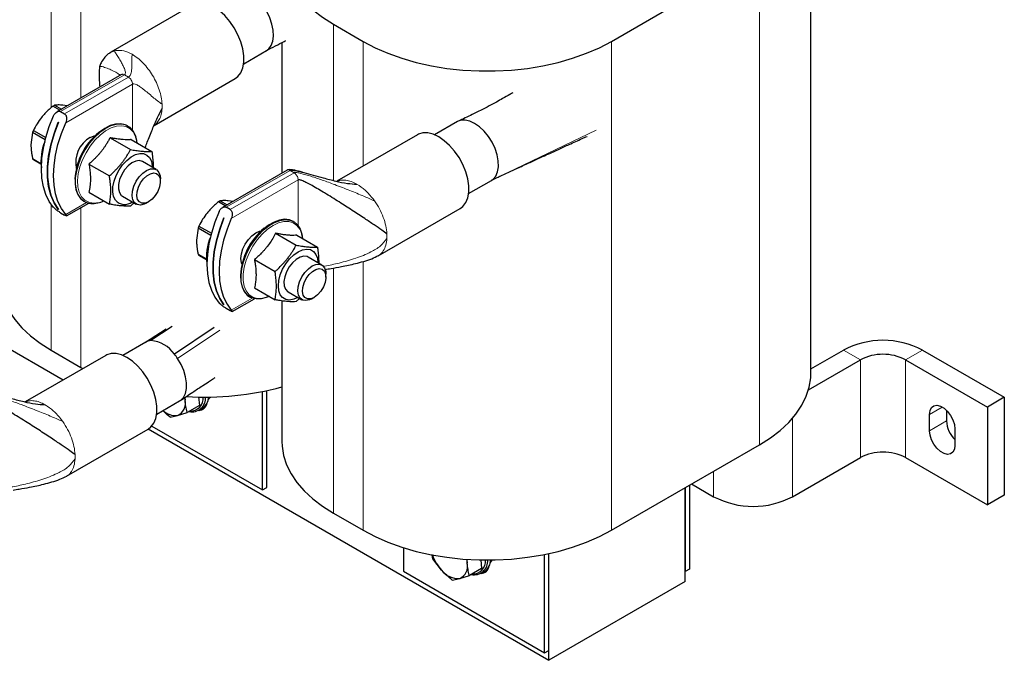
# Model space of a CAD drawing. Header units: millimetres. Extents: x 5 to 418, y 2 to 292.
# Tile 16 of 26: x 256 to 306, y 59 to 91. Entities that reach past the tile are written whole.
import ezdxf

# ---------------------------------------------------------------- set-up
doc = ezdxf.new("R2010")
doc.units = ezdxf.units.MM

msp = doc.modelspace()

# ---------------------------------------------------------------- linework, layer by layer
at = {"color": 7, "linetype": 'Continuous', "lineweight": 18}
for p, q in [((257.7554, 99.3902), (257.7554, 87.0518)), ((259.2403, 98.533), (259.2403, 87.5293)), ((293.2521, 94.6551), (293.2521, 70.1589)), ((271.8975, 91.2262), (271.8975, 83.3999)), ((273.3824, 90.3689), (273.3824, 84.1118)), ((285.8275, 90.3689), (285.8275, 65.8727)), ((260.7486, 89.8166), (260.9232, 89.8993)), ((260.9232, 89.8993), (260.998, 89.915)), ((258.2261, 86.8469), (261.4243, 88.6932)), ((261.627, 88.5762), (258.4288, 86.7299)), ((261.4243, 88.6932), (261.3583, 88.7185)), ((261.627, 88.5762), (261.4243, 88.6932)), ((258.4827, 86.2929), (261.8297, 88.2251)), ((261.8297, 85.9237), (261.8297, 88.2251)), ((280.2165, 83.5969), (285.0588, 85.9215)), ((266.5247, 82.0562), (269.7229, 83.9025)), ((269.9256, 83.7855), (269.7229, 83.9025)), ((269.9256, 83.7855), (266.7274, 81.9392)), ((266.7813, 81.5022), (270.1283, 83.4344)), ((269.9916, 83.7346), (269.9256, 83.7855)), ((270.1283, 81.133), (270.1283, 83.4344)), ((273.8875, 82.474), (273.9623, 82.372)), ((257.7554, 82.1973), (257.7554, 74.894)), ((259.5272, 82.3014), (258.4827, 81.6985)), ((259.2403, 82.0389), (259.2403, 74.0368)), ((271.8975, 79.0122), (271.8975, 66.7299)), ((273.3824, 79.3373), (273.3824, 65.8727)), ((267.8258, 77.5108), (266.7813, 76.9078)), ((264.0842, 74.485), (266.1991, 75.9012)), ((298.308, 74.4161), (297.4594, 74.9059)), ((301.4192, 74.9059), (300.5707, 74.4161)), ((298.308, 74.4161), (298.308, 69.5168)), ((300.5707, 74.4161), (300.5707, 69.5168)), ((302.4093, 72.0482), (301.7728, 71.6808)), ((258.2604, 71.422), (258.3352, 71.32)), ((294.9138, 71.4945), (294.9138, 67.5574)), ((302.6213, 71.3541), (301.7728, 70.8642)), ((290.954, 68.8322), (290.954, 67.5574))]:
    msp.add_line(p, q, dxfattribs=at)
at = {"color": 7, "linetype": 'Continuous', "lineweight": 25}
for p, q in [((295.8296, 73.751), (295.8296, 98.2473)), ((285.8275, 90.3689), (293.2521, 94.6551)), ((264.8448, 92.1934), (260.7436, 89.8258)), ((271.8975, 91.2262), (273.3824, 90.3689)), ((269.3201, 90.3077), (269.3201, 83.7669)), ((260.7264, 89.8061), (260.7486, 89.8166)), ((267.4014, 89.2469), (268.5487, 89.9092)), ((261.281, 88.7074), (258.036, 86.8341)), ((262.9079, 86.1564), (266.9747, 88.504)), ((258.1825, 86.9187), (257.836, 87.1187)), ((257.9236, 87.1693), (258.2701, 86.9692)), ((258.5588, 87.1359), (258.3296, 87.1723)), ((258.2261, 86.8469), (258.4288, 86.7299)), ((256.863, 85.9082), (257.4849, 85.5492)), ((258.1115, 86.3134), (258.1129, 86.3126)), ((261.6018, 86.1274), (261.5761, 86.1422)), ((278.1172, 86.3486), (276.97, 85.6863)), ((256.8192, 85.7953), (256.7386, 85.1931)), ((257.4534, 85.4292), (256.8192, 85.7953)), ((260.7046, 85.5424), (261.7358, 84.9472)), ((261.7653, 85.4476), (262.7965, 84.8523)), ((276.1133, 85.6883), (272.0761, 83.3576)), ((256.8192, 84.4979), (257.2358, 84.2573)), ((257.238, 84.219), (256.863, 84.4355)), ((259.644, 84.223), (260.6752, 83.6277)), ((263.0179, 83.9474), (262.3262, 84.3467)), ((269.5796, 83.9167), (266.3346, 82.0434)), ((263.2251, 83.3535), (263.2251, 83.4895)), ((278.6698, 82.7418), (279.8171, 83.4041)), ((279.827, 83.4099), (280.2165, 83.5969)), ((259.644, 82.8087), (260.6752, 82.2134)), ((261.3262, 82.6147), (262.018, 82.2153)), ((258.112, 81.9534), (258.1115, 81.9531)), ((258.1129, 81.9523), (258.1115, 81.9531)), ((258.5254, 81.6261), (259.6382, 82.2685)), ((259.3963, 82.3663), (259.422, 82.3514)), ((262.5181, 82.2649), (262.6359, 82.3329)), ((266.4811, 82.128), (266.1346, 82.328)), ((266.2222, 82.3786), (266.5687, 82.1786)), ((266.7274, 81.9392), (266.5247, 82.0562)), ((266.8574, 82.3452), (266.6282, 82.3816)), ((274.1419, 79.6313), (278.2431, 81.9989)), ((258.2261, 81.7843), (258.4288, 81.6673)), ((266.4101, 81.5227), (266.4115, 81.5219)), ((265.1178, 81.0046), (265.0372, 80.4024)), ((265.752, 80.6385), (265.1178, 81.0046)), ((265.1616, 81.1176), (265.7835, 80.7585)), ((269.9004, 81.3367), (269.8747, 81.3516)), ((269.0032, 80.7518), (270.0344, 80.1565)), ((270.0639, 80.6569), (271.0951, 80.0616)), ((265.1178, 79.7072), (265.5344, 79.4667)), ((265.5366, 79.4283), (265.1616, 79.6448)), ((271.3165, 79.1567), (270.6248, 79.5561)), ((267.9426, 79.4323), (268.9738, 78.837)), ((271.5237, 78.5628), (271.5237, 78.6989)), ((267.9426, 78.018), (268.9738, 77.4227)), ((266.824, 76.8355), (267.9368, 77.4779)), ((267.6949, 77.5756), (267.7206, 77.5608)), ((269.6248, 77.824), (270.3166, 77.4246)), ((270.2059, 77.4885), (270.0344, 77.3279)), ((270.8167, 77.4742), (270.9345, 77.5422)), ((251.3518, 77.4545), (258.36, 73.4088)), ((266.4106, 77.1627), (266.4101, 77.1624)), ((266.4115, 77.1616), (266.4101, 77.1624)), ((266.7274, 76.8766), (266.5247, 76.9937)), ((269.3201, 77.3667), (269.3201, 70.3221)), ((263.8095, 76.0888), (262.7498, 75.3743)), ((265.9214, 76.0305), (263.9305, 74.6927)), ((263.5084, 75.946), (262.4728, 75.2862)), ((262.4902, 75.2966), (261.3429, 74.6343)), ((260.4862, 74.6362), (256.449, 72.3056)), ((257.7554, 74.894), (259.2403, 74.0368)), ((295.8296, 73.965), (297.4594, 74.9059)), ((301.4192, 74.9059), (305.5204, 72.5383)), ((259.2403, 74.0368), (259.3449, 73.9774)), ((295.71, 72.9163), (298.308, 74.4161)), ((300.5707, 74.4161), (304.6719, 72.0485)), ((265.1446, 72.5522), (265.1824, 72.1276)), ((268.3408, 67.9002), (268.3408, 72.8282)), ((268.5529, 68.0226), (268.5529, 72.8723)), ((305.5204, 72.5383), (304.6719, 72.0485)), ((305.5204, 72.5383), (305.5204, 67.6391)), ((263.0428, 71.6897), (264.19, 72.352)), ((264.4434, 72.5147), (264.4605, 72.3863)), ((264.4605, 72.3863), (264.4568, 72.5303)), ((265.1824, 72.1276), (264.5695, 71.7738)), ((304.6719, 72.0485), (304.6719, 67.1492)), ((263.713, 71.5443), (264.0895, 71.6292)), ((264.0895, 71.6292), (264.5695, 71.7738)), ((265.1526, 71.8789), (265.3223, 71.9768)), ((301.7728, 70.8642), (301.7728, 71.6808)), ((302.6213, 71.8838), (302.6213, 71.3541)), ((262.8002, 71.0987), (268.3408, 67.9002)), ((258.5148, 68.5793), (262.616, 70.9469)), ((262.6203, 70.9493), (282.695, 59.3604)), ((303.0456, 70.946), (303.0456, 70.1295)), ((285.8275, 65.8727), (293.2521, 70.1589)), ((294.9138, 67.5574), (298.308, 69.5168)), ((300.5707, 69.5168), (304.6719, 67.1492)), ((289.7378, 68.1301), (289.7378, 63.9242)), ((289.85, 68.1948), (290.954, 67.5574)), ((268.3408, 67.9002), (268.5529, 68.0226)), ((289.5257, 68.0076), (289.5257, 63.8018)), ((289.5257, 63.3037), (289.5257, 68.0076)), ((305.5204, 67.6391), (304.6719, 67.1492)), ((271.8975, 66.7299), (273.3824, 65.8727)), ((275.4118, 64.9986), (275.4118, 63.8181)), ((282.4829, 59.7361), (282.4829, 64.6641)), ((282.695, 59.8585), (282.695, 64.7083)), ((282.695, 59.3604), (282.695, 64.7083)), ((277.3178, 63.878), (276.8839, 64.4356)), ((278.6026, 64.2222), (278.5972, 64.4332)), ((279.2867, 64.3881), (279.3246, 63.9635)), ((275.4118, 63.8181), (282.4829, 59.7361)), ((279.3246, 63.9635), (278.7117, 63.6097)), ((279.2948, 63.7148), (279.4645, 63.8127)), ((289.7378, 63.9242), (289.5257, 63.8018)), ((277.8551, 63.3803), (278.2316, 63.4651)), ((278.2316, 63.4651), (278.7117, 63.6097)), ((289.5257, 63.3037), (282.695, 59.3604)), ((282.4829, 59.7361), (282.695, 59.8585))]:
    msp.add_line(p, q, dxfattribs=at)
at = {"color": 7, "linetype": 'Continuous', "lineweight": 25, "flags": 128}
for points in [[(271.8975, 98.4106), (271.3499, 98.0638), (270.8601, 97.6893), (270.4322, 97.2904), (270.0699, 96.8703), (269.7762, 96.4328), (269.5538, 95.9815), (269.4044, 95.5202), (269.3294, 95.053), (269.3294, 94.5837), (269.4044, 94.1165), (269.5538, 93.6553), (269.7762, 93.2039), (270.0699, 92.7664), (270.4322, 92.3463), (270.8601, 91.9474), (271.3499, 91.5729), (271.8975, 91.2262)], [(268.5279, 89.8978), (268.6562, 89.9895), (268.7837, 90.1575), (268.866, 90.3762), (268.9, 90.6367), (268.8841, 90.9281), (268.8189, 91.2384), (268.7073, 91.5545), (268.5538, 91.8635), (268.3648, 92.1525), (268.1482, 92.4095), (267.9129, 92.6238), (267.6687, 92.7865), (267.4257, 92.8909), (267.1941, 92.9327), (266.9835, 92.9101), (266.8488, 92.8538)], [(266.9747, 88.504), (267.1117, 88.6068), (267.258, 88.7952), (267.3584, 89.0365), (267.4095, 89.3225), (267.4095, 89.6434), (267.3584, 89.9884), (267.258, 90.3457), (267.1117, 90.703), (266.9244, 91.0483), (266.7026, 91.3697), (266.4538, 91.6564), (266.1865, 91.8986), (265.9097, 92.088)], [(273.3824, 90.3689), (273.9831, 90.0528), (274.6318, 89.77), (275.3229, 89.523), (276.0505, 89.3139), (276.8084, 89.1443), (277.5902, 89.0159), (278.3892, 88.9297), (279.1986, 88.8864), (280.0114, 88.8864), (280.8208, 88.9297), (281.6197, 89.0159), (282.4015, 89.1443), (283.1595, 89.3139), (283.8871, 89.523), (284.5782, 89.77), (285.2268, 90.0528), (285.8275, 90.3689)], [(257.8746, 82.0495), (257.6582, 82.3435), (257.4867, 82.6901), (257.3624, 83.0844), (257.287, 83.5207), (257.2618, 83.993), (257.287, 84.4944), (257.3624, 85.0177), (257.4867, 85.5555), (257.6582, 86.1002), (257.8746, 86.6439)], [(279.8171, 83.4041), (279.9011, 83.4633), (280.0351, 83.6226), (280.1247, 83.8339), (280.1664, 84.0884), (280.1583, 84.3757), (280.1008, 84.6837), (279.9963, 84.9997), (279.849, 85.3106), (279.6652, 85.6035), (279.4524, 85.8662), (279.2195, 86.0879), (278.9762, 86.2592), (278.7324, 86.3733), (278.4984, 86.4252), (278.2839, 86.4129), (278.1172, 86.3486)], [(258.1115, 81.9531), (257.8991, 82.2786), (257.7369, 82.6601), (257.6273, 83.0916), (257.5721, 83.5665), (257.5721, 84.0772), (257.6273, 84.6159), (257.7369, 85.174), (257.8991, 85.7428), (258.1115, 86.3134)], [(258.1129, 86.3126), (257.9005, 85.742), (257.7383, 85.1732), (257.6287, 84.6151), (257.5735, 84.0764), (257.5735, 83.5657), (257.6287, 83.0908), (257.7383, 82.6592), (257.9005, 82.2777), (258.1129, 81.9523)], [(258.4827, 81.6985), (258.2664, 81.9924), (258.0948, 82.339), (257.9705, 82.7333), (257.8952, 83.1697), (257.8699, 83.6419), (257.8952, 84.1433), (257.9705, 84.6667), (258.0948, 85.2045), (258.2664, 85.7492), (258.4827, 86.2929)], [(261.5761, 86.1422), (261.4653, 86.1944), (261.2369, 86.2423), (260.9845, 86.2264), (260.716, 86.1471), (260.4401, 86.0069), (260.1657, 85.8104), (259.9017, 85.5639), (259.6564, 85.2753), (259.4377, 84.9538), (259.2528, 84.6099), (259.1076, 84.2546), (259.0066, 83.8992), (258.9532, 83.5553), (258.949, 83.2338), (258.9943, 82.9451), (259.0875, 82.6985), (259.2257, 82.5019), (259.3963, 82.3663)], [(261.6018, 86.1274), (261.6878, 86.0692), (261.8469, 85.9001)], [(261.8469, 85.9001), (261.963, 85.6776), (261.9883, 85.6037)], [(259.7084, 85.5606), (259.9006, 85.6424), (259.9702, 85.6567)], [(278.2431, 81.9989), (278.3801, 82.1016), (278.5264, 82.29), (278.6268, 82.5313), (278.6779, 82.8174), (278.6779, 83.1383), (278.6268, 83.4833), (278.5264, 83.8405), (278.3801, 84.1979), (278.1929, 84.5431), (277.9711, 84.8646), (277.7223, 85.1513), (277.4549, 85.3934), (277.1782, 85.5828), (276.9014, 85.713), (276.6341, 85.7795), (276.3853, 85.78), (276.1635, 85.7147), (276.1133, 85.6883)], [(260.9724, 82.4122), (260.8838, 82.5956), (260.8426, 82.8233), (260.8508, 83.0839), (260.9082, 83.3643), (261.0118, 83.6504), (261.1564, 83.9279), (261.3348, 84.1829), (261.5379, 84.4026), (261.7558, 84.5759), (261.9773, 84.6942), (262.1914, 84.7516), (262.3874, 84.7451), (262.5554, 84.6751), (262.6871, 84.5452), (262.7757, 84.3617), (262.8169, 84.134), (262.8196, 84.0619)], [(262.3798, 84.3158), (262.3265, 84.3523), (262.171, 84.3955), (261.9901, 84.3707), (261.7974, 84.2798), (261.6071, 84.1294), (261.4332, 83.9308), (261.2888, 83.6986), (261.1845, 83.4502), (261.1281, 83.2038), (261.1237, 82.9779), (261.1716, 82.789), (261.2684, 82.6514), (261.3798, 82.5837)], [(262.1644, 83.5844), (262.3428, 83.7713), (262.5341, 83.907), (262.7242, 83.9814), (262.899, 83.9892), (263.0456, 83.9295), (263.1531, 83.807), (263.2134, 83.6307), (263.2251, 83.4895)], [(262.5181, 82.2649), (262.4058, 82.2104), (262.2216, 82.1689), (262.0594, 82.1951), (261.9312, 82.287), (261.8465, 82.4378), (261.8116, 82.6364), (261.8291, 82.868), (261.8977, 83.1153), (262.0123, 83.3602), (262.1644, 83.5844)], [(263.1461, 83.6481), (263.2103, 83.4964), (263.2234, 83.3017), (263.1844, 83.0814), (263.0965, 82.855), (262.9678, 82.6427), (262.8095, 82.4634), (262.6358, 82.3329), (262.4621, 82.2628), (262.3039, 82.2595), (262.1751, 82.3231), (262.0873, 82.4481), (262.0482, 82.6232), (262.0614, 82.8331), (262.1255, 83.0589), (262.235, 83.2807), (262.3802, 83.4788), (262.548, 83.6355), (262.7237, 83.7369), (262.8915, 83.774), (263.0366, 83.7435), (263.1461, 83.6481)], [(266.1732, 81.8533), (265.9568, 81.3095), (265.7853, 80.7649), (265.661, 80.227), (265.5857, 79.7037), (265.5604, 79.2023), (265.5857, 78.7301), (265.661, 78.2937), (265.7853, 77.8994), (265.9568, 77.5528), (266.1732, 77.2589)], [(266.4101, 77.1624), (266.1977, 77.4879), (266.0355, 77.8694), (265.9259, 78.3009), (265.8707, 78.7758), (265.8707, 79.2866), (265.9259, 79.8252), (266.0355, 80.3833), (266.1977, 80.9521), (266.4101, 81.5227)], [(266.4115, 81.5219), (266.1992, 80.9513), (266.0369, 80.3825), (265.9273, 79.8244), (265.8721, 79.2858), (265.8721, 78.775), (265.9273, 78.3001), (266.0369, 77.8686), (266.1992, 77.4871), (266.4115, 77.1616)], [(266.7813, 81.5022), (266.565, 80.9585), (266.3934, 80.4138), (266.2691, 79.876), (266.1938, 79.3526), (266.1685, 78.8513), (266.1938, 78.379), (266.2691, 77.9426), (266.3934, 77.5483), (266.565, 77.2017), (266.7813, 76.9078)], [(269.8747, 81.3516), (269.6909, 81.4267), (269.4537, 81.4534), (269.1949, 81.4162), (268.923, 81.3162), (268.6467, 81.1567), (268.3747, 80.9427), (268.116, 80.6812), (267.8788, 80.3806), (267.6707, 80.0505), (267.4983, 79.7015), (267.3674, 79.3449), (267.282, 78.9921), (267.2449, 78.6544), (267.2573, 78.3428), (267.3188, 78.0672), (267.4274, 77.8364), (267.5796, 77.658), (267.6949, 77.5756)], [(268.673, 77.5964), (268.5353, 77.5384), (268.2689, 77.4695), (268.0199, 77.4642), (267.7963, 77.5227), (267.6053, 77.6432), (267.4531, 77.8216), (267.3445, 78.0523), (267.283, 78.328), (267.2706, 78.6396), (267.3077, 78.9773), (267.3931, 79.3301), (267.524, 79.6867), (267.6963, 80.0357), (267.9044, 80.3658), (268.1417, 80.6664), (268.4004, 80.9279), (268.6723, 81.1419), (268.9487, 81.3014), (269.2206, 81.4014), (269.4793, 81.4386), (269.7166, 81.4119), (269.9247, 81.3221), (270.097, 81.1721), (270.2279, 80.9666), (270.3133, 80.7124), (270.3475, 80.4724)], [(267.3123, 79.2091), (267.2899, 79.2767), (267.2646, 79.484), (267.2899, 79.7205), (267.364, 79.9701), (267.482, 80.2158), (267.6358, 80.4408), (267.8149, 80.6298), (268.007, 80.77), (268.1992, 80.8517), (268.2688, 80.866)], [(270.364, 80.4837), (270.318, 80.7192), (270.2962, 80.7874)], [(270.1283, 79.8311), (270.3486, 79.9296), (270.5579, 79.9659), (270.7456, 79.938), (270.9023, 79.8475), (271.0203, 79.6989), (271.0935, 79.4995), (271.1182, 79.2712)], [(270.1183, 77.5391), (269.9081, 77.4463), (269.6988, 77.4101), (269.5111, 77.4379), (269.3544, 77.5284), (269.2364, 77.6771), (269.1632, 77.8764), (269.1384, 78.1165), (269.1632, 78.3852), (269.2364, 78.6691), (269.3544, 78.9539), (269.5111, 79.2254), (269.6988, 79.47), (269.9081, 79.6753), (270.1283, 79.8311)], [(270.6784, 79.5251), (270.5768, 79.5834), (270.4115, 79.6041), (270.2251, 79.5568), (270.0316, 79.4451), (269.8452, 79.2772), (269.6799, 79.0656), (269.5478, 78.8261), (269.4587, 78.5762), (269.4194, 78.3347), (269.4326, 78.1194), (269.4974, 77.9462), (269.609, 77.828), (269.6784, 77.793)], [(271.4448, 78.8574), (271.5089, 78.7057), (271.522, 78.511), (271.483, 78.2907), (271.3951, 78.0643), (271.2664, 77.852), (271.1081, 77.6727), (270.9344, 77.5422), (270.7608, 77.4721), (270.6025, 77.4688), (270.4737, 77.5324), (270.3859, 77.6574), (270.3468, 77.8326), (270.36, 78.0424), (270.4241, 78.2683), (270.5336, 78.4901), (270.6788, 78.6881), (270.8466, 78.8448), (271.0223, 78.9462), (271.1901, 78.9833), (271.3352, 78.9528), (271.4448, 78.8574)], [(270.463, 78.7937), (270.6414, 78.9806), (270.8327, 79.1163), (271.0228, 79.1908), (271.1976, 79.1985), (271.3442, 79.1389), (271.4517, 79.0163), (271.512, 78.84), (271.5237, 78.6989)], [(255.1779, 78.4862), (255.1873, 78.2516), (255.2623, 77.7844), (255.4117, 77.3231), (255.6341, 76.8718), (255.9277, 76.4342), (256.29, 76.0142), (256.7179, 75.6152), (257.2078, 75.2408), (257.7554, 74.894)], [(270.8167, 77.4742), (270.7044, 77.4197), (270.5202, 77.3782), (270.358, 77.4044), (270.2298, 77.4963), (270.1451, 77.6472), (270.1102, 77.8457), (270.1277, 78.0773), (270.1963, 78.3247), (270.3109, 78.5695), (270.463, 78.7937)], [(262.7498, 75.3743), (262.5498, 75.3265), (262.4902, 75.2966)], [(262.616, 70.9469), (262.7531, 71.0496), (262.8994, 71.238), (262.9998, 71.4793), (263.0508, 71.7653), (263.0508, 72.0863), (262.9998, 72.4312), (262.8994, 72.7885), (262.7531, 73.1458), (262.5658, 73.4911), (262.344, 73.8126), (262.0952, 74.0993), (261.8279, 74.3414), (261.5511, 74.5308), (261.2744, 74.6609), (261.0071, 74.7274), (260.7583, 74.728), (260.5365, 74.6626), (260.4862, 74.6362)], [(264.19, 72.352), (264.2363, 72.3818), (264.3801, 72.5278), (264.4807, 72.7276), (264.534, 72.9729), (264.5377, 73.2535), (264.4916, 73.5579), (264.3978, 73.8733), (264.2601, 74.1866), (264.0842, 74.485)], [(293.2521, 70.1589), (293.7997, 70.5056), (294.2896, 70.8801), (294.7175, 71.279), (295.0798, 71.6991), (295.3734, 72.1366), (295.5959, 72.5879), (295.7452, 73.0492), (295.8202, 73.5164), (295.8296, 73.751)], [(265.6179, 72.4039), (265.6972, 72.5149), (265.7155, 72.5509)], [(301.7728, 71.6808), (301.7986, 71.8729), (301.8738, 72.0198), (301.9924, 72.1094), (302.1448, 72.1345), (302.3186, 72.0931), (302.4997, 71.9885), (302.6735, 71.8293), (302.8259, 71.6282), (302.9445, 71.4016), (303.0198, 71.1679), (303.0456, 70.946)], [(265.3576, 71.9991), (265.4063, 72.0008), (265.4509, 72.0072)], [(303.0456, 70.1295), (303.0198, 69.9373), (302.9445, 69.7905), (302.8259, 69.7009), (302.6735, 69.6758), (302.4997, 69.7172), (302.3186, 69.8217), (302.1448, 69.981), (301.9924, 70.182), (301.8738, 70.4086), (301.7986, 70.6423), (301.7728, 70.8642)], [(269.3201, 70.3221), (269.3294, 70.0875), (269.4044, 69.6203), (269.5538, 69.159), (269.7762, 68.7077), (270.0699, 68.2702), (270.4322, 67.8501), (270.8601, 67.4512), (271.3499, 67.0767), (271.8975, 66.7299)], [(273.3824, 65.8727), (273.9831, 65.5566), (274.6318, 65.2738), (275.3229, 65.0268), (276.0505, 64.8176), (276.8084, 64.6481), (277.5902, 64.5197), (278.3892, 64.4335), (279.1986, 64.3902), (280.0114, 64.3902), (280.8208, 64.4335), (281.6197, 64.5197), (282.4015, 64.6481), (283.1595, 64.8176), (283.8871, 65.0268), (284.5782, 65.2738), (285.2268, 65.5566), (285.8275, 65.8727)], [(278.5718, 64.4199), (278.5818, 64.3709), (278.6026, 64.2222)], [(279.7601, 64.2398), (279.8393, 64.3508), (279.8576, 64.3869)], [(279.4997, 63.835), (279.5484, 63.8367), (279.5931, 63.8431)]]:
    msp.add_lwpolyline(points, dxfattribs=at)
at = {"color": 7, "linetype": 'Continuous', "lineweight": 18, "flags": 128}
for points in [[(259.422, 82.3514), (259.2514, 82.4871), (259.1132, 82.6837), (259.02, 82.9303), (258.9747, 83.219), (258.9788, 83.5405), (259.0323, 83.8844), (259.1332, 84.2398), (259.2785, 84.5951), (259.4634, 84.939), (259.682, 85.2605), (259.9273, 85.5491), (260.1914, 85.7956), (260.4658, 85.9921), (260.7416, 86.1322), (261.0101, 86.2116), (261.2626, 86.2275), (261.4909, 86.1796), (261.6018, 86.1274)], [(261.9174, 85.7537), (261.8756, 85.8191), (261.7156, 85.9878), (261.5168, 86.0956), (261.2859, 86.139), (261.0309, 86.1164), (260.7604, 86.0287), (260.4836, 85.8787), (260.2099, 85.6717), (259.9488, 85.4146), (259.7089, 85.1163), (259.4986, 84.7868), (259.325, 84.4375), (259.194, 84.0801), (259.1101, 83.7269), (259.076, 83.3899), (259.0931, 83.0806), (259.1606, 82.8094), (259.2764, 82.5857), (259.4364, 82.4171), (259.6352, 82.3092), (259.7897, 82.2725)], [(270.2962, 80.7874), (270.2179, 80.9597), (270.0721, 81.1474), (269.8856, 81.276), (269.6646, 81.3412), (269.4167, 81.3406), (269.1503, 81.2743), (268.8746, 81.1447), (268.5988, 80.956), (268.3325, 80.7147), (268.0846, 80.429), (267.8636, 80.1088), (267.677, 79.7647), (267.5312, 79.4087), (267.4312, 79.0527), (267.3803, 78.709), (267.3803, 78.3892), (267.4312, 78.1043), (267.5312, 77.8638), (267.677, 77.6761), (267.8636, 77.5475), (268.0846, 77.4823), (268.3325, 77.4829), (268.5988, 77.5492), (268.6911, 77.5859)]]:
    msp.add_lwpolyline(points, dxfattribs=at)
at = {"color": 7, "linetype": 'Continuous', "lineweight": 25}
for centre, radius, start, end in [((258.6793, 85.7591), 1.5999, 118.18528, 121.80934), ((259.3992, 84.8593), 2.7446, 157.52994, 160.0587), ((262.1471, 83.3013), 3.2063, 125.50678, 177.14001), ((260.4353, 84.3021), 1.4534, 120.00922, 192.00508), ((260.8057, 85.148), 1.266, 5.72919, 28.58263), ((259.7893, 84.3677), 2.55, 157.66378, 187.64658), ((257.3995, 84.8592), 0.6837, 211.90636, 218.29498), ((261.4393, 82.8159), 0.6172, 220.84905, 308.04396), ((259.8349, 83.111), 0.8646, 241.47084, 285.69628), ((259.8991, 83.4363), 1.1689, 264.62686, 294.96445), ((266.9779, 80.9684), 1.5999, 118.18528, 121.80934), ((267.6978, 80.0686), 2.7446, 157.52994, 160.0587), ((270.4683, 78.5058), 3.2264, 129.27047, 178.05716), ((268.0943, 79.577), 2.5563, 157.37456, 187.6276), ((265.6981, 80.0685), 0.6837, 211.90636, 218.29498), ((262.6422, 73.8245), 1.5535, 33.97646, 86.02942), ((299.4393, 71.1057), 4.285, 62.48054, 117.51946), ((261.734, 72.9063), 2.8312, 33.88944, 39.12145), ((299.4393, 72.2325), 2.4592, 62.60967, 117.39033), ((265.4897, 86.9866), 14.441, 266.23231, 285.38144), ((264.8212, 72.4756), 0.6656, 256.39418, 6.32037), ((264.7421, 72.4785), 0.6314, 266.10127, 6.41993), ((264.9257, 72.5772), 0.7196, 303.44974, 357.82844), ((263.8333, 72.2241), 0.6478, 293.298, 14.49305), ((265.1337, 72.3127), 0.4364, 271.96288, 352.58451), ((263.9823, 72.5379), 0.915, 226.82179, 276.72821), ((304.0307, 71.4269), 1.4113, 182.95592, 225.72931), ((299.4393, 67.3333), 2.4592, 62.60967, 117.39033), ((292.9339, 71.3576), 4.285, 242.48054, 297.51946), ((278.9346, 65.3548), 2.1898, 199.13066, 222.40668), ((277.9754, 64.0601), 0.6478, 293.298, 14.49305), ((278.9633, 64.3115), 0.6656, 256.39418, 6.32037), ((278.8843, 64.3145), 0.6314, 266.10127, 6.41993), ((279.0678, 64.4131), 0.7196, 303.44974, 357.82844), ((278.1376, 64.4746), 1.0139, 216.04456, 275.32375), ((279.2758, 64.1486), 0.4364, 271.96288, 352.58451)]:
    msp.add_arc(centre, radius, start, end, dxfattribs=at)
at = {"color": 7, "linetype": 'Continuous', "lineweight": 18}
for centre in [(261.3072, 87.1134), (272.5757, 80.6083), (256.9486, 69.5562)]:
    msp.add_arc(centre, 2.0074, 356.88145, 3.11855, dxfattribs=at)
at = {"color": 7, "linetype": 'Continuous', "lineweight": 25}
for points, knots in [([(268.5286, 89.8982), (268.6849, 89.9799), (268.9819, 90.1351), (269.314, 90.3056), (269.4926, 90.3957), (269.5204, 90.4097)], [0, 0, 0, 0, 0.4839938, 0.9195902, 1, 1, 1, 1]), ([(260.7225, 89.8133), (260.6998, 89.7989), (260.6536, 89.7696), (260.5684, 89.7021), (260.4797, 89.6204), (260.3604, 89.4807), (260.2482, 89.2988), (260.2014, 89.162), (260.1802, 89.1)], [0, 0, 0, 0, 0.0927519, 0.1887006, 0.2987076, 0.4299154, 0.7417224, 1, 1, 1, 1]), ([(260.1802, 89.0998), (260.178, 89.0884), (260.1728, 89.0607), (260.1629, 88.9417), (260.1549, 88.6939), (260.1578, 88.3859), (260.1793, 88.1704), (260.1865, 88.098)], [0, 0, 0, 0, 0.0463898, 0.1118943, 0.3946376, 0.7967857, 1, 1, 1, 1]), ([(280.8968, 87.7967), (280.8442, 87.7663), (280.6738, 87.6678), (280.4046, 87.5132), (280.0886, 87.3375), (279.7585, 87.16), (279.3531, 86.9499), (278.8058, 86.677), (278.3891, 86.4795), (278.1575, 86.3698)], [0, 0, 0, 0, 0.0627693, 0.2033515, 0.3154089, 0.4131441, 0.5598027, 0.7554097, 1, 1, 1, 1]), ([(257.836, 87.1187), (257.8104, 87.0977), (257.7334, 87.0345), (257.6088, 86.9245), (257.4657, 86.7852), (257.353, 86.6626), (257.29, 86.5857), (257.2689, 86.56)], [0, 0, 0, 0, 0.1237392, 0.3716472, 0.6214664, 0.873509, 1, 1, 1, 1]), ([(257.8746, 86.6439), (257.8976, 86.686), (257.943, 86.7687), (258.0386, 86.8429), (258.1302, 86.872), (258.1907, 86.8653), (258.2199, 86.8501), (258.2261, 86.8469)], [0, 0, 0, 0, 0.2897266, 0.5701644, 0.7589, 0.9488943, 1, 1, 1, 1]), ([(258.3296, 87.1723), (258.2521, 87.1773), (258.0955, 87.1874), (257.9813, 87.1753), (257.9236, 87.1693)], [0, 0, 0, 0, 0.4952208, 1, 1, 1, 1]), ([(262.4646, 85.0439), (262.4994, 85.1347), (262.617, 85.4406), (262.8153, 85.9435), (263.0489, 86.5135), (263.2305, 86.8527), (263.3117, 87.0042)], [0, 0, 0, 0, 0.1365051, 0.4599806, 0.7587491, 1, 1, 1, 1]), ([(257.2689, 86.56), (257.1914, 86.4564), (257.0349, 86.2471), (256.9206, 86.0219), (256.863, 85.9082)], [0, 0, 0, 0, 0.4952208, 1, 1, 1, 1]), ([(258.4288, 86.7299), (258.4468, 86.716), (258.4829, 86.6884), (258.5156, 86.6186), (258.5317, 86.5319), (258.5262, 86.4246), (258.5038, 86.3422), (258.485, 86.2983), (258.4827, 86.2929)], [0, 0, 0, 0, 0.1625415, 0.324504, 0.4998447, 0.7117953, 0.9647227, 1, 1, 1, 1]), ([(260.7046, 85.5424), (260.6773, 85.4911), (260.6225, 85.3884), (260.5391, 85.2476), (260.4572, 85.1194), (260.3773, 85.0036), (260.2924, 84.8897), (260.2018, 84.7774), (260.1057, 84.667), (260.0043, 84.5587), (259.8985, 84.4533), (259.7789, 84.3406), (259.6925, 84.2653), (259.644, 84.223)], [0, 0, 0, 0, 0.1057102, 0.2115887, 0.2946378, 0.3778214, 0.4614584, 0.5452654, 0.6308527, 0.7166128, 0.8028374, 0.8891909, 1, 1, 1, 1]), ([(261.7653, 85.4476), (261.7421, 85.4457), (261.6723, 85.4401), (261.5428, 85.4371), (261.395, 85.4433), (261.2639, 85.455), (261.1587, 85.4671), (261.0317, 85.4848), (260.8813, 85.5092), (260.7636, 85.5314), (260.7046, 85.5424)], [0, 0, 0, 0, 0.0897412, 0.2700565, 0.4520336, 0.544453, 0.6375578, 0.7308835, 0.8652301, 1, 1, 1, 1]), ([(280.2165, 83.5969), (280.4084, 83.6871), (280.7456, 83.8456), (281.1894, 84.0491), (281.5326, 84.2068), (281.8205, 84.3388), (282.0964, 84.465), (282.4033, 84.6052), (282.7644, 84.77), (283.2114, 84.9739), (283.7543, 85.2211), (284.232, 85.4385), (284.5288, 85.5736), (284.61, 85.6105)], [0, 0, 0, 0, 0.1390479, 0.24444, 0.3165174, 0.3768146, 0.4390426, 0.5032028, 0.5834944, 0.6813831, 0.8022005, 0.9459456, 1, 1, 1, 1]), ([(256.7386, 85.1931), (256.7396, 85.1384), (256.7417, 85.0287), (256.7584, 84.8563), (256.7836, 84.6792), (256.8073, 84.5584), (256.8192, 84.4979)], [0, 0, 0, 0, 0.2469561, 0.4952833, 0.7471831, 1, 1, 1, 1]), ([(260.6752, 83.6277), (260.7295, 83.6775), (260.8247, 83.7649), (260.9557, 83.8947), (261.0703, 84.015), (261.1806, 84.1389), (261.2867, 84.2673), (261.388, 84.3999), (261.4846, 84.5365), (261.5759, 84.6759), (261.6597, 84.813), (261.7113, 84.904), (261.7358, 84.9472)], [0, 0, 0, 0, 0.1273299, 0.2233921, 0.3195858, 0.4162453, 0.5130905, 0.6118713, 0.7108508, 0.8103623, 0.9100196, 1, 1, 1, 1]), ([(261.7358, 84.9472), (261.7804, 84.9393), (261.9142, 84.9155), (262.0841, 84.8897), (262.2447, 84.87), (262.3604, 84.8589), (262.4706, 84.8514), (262.5743, 84.8477), (262.6846, 84.8472), (262.7554, 84.8505), (262.7965, 84.8523)], [0, 0, 0, 0, 0.1043416, 0.3134641, 0.4185227, 0.5258402, 0.6334232, 0.7417563, 0.8503081, 1, 1, 1, 1]), ([(262.7965, 84.8523), (262.8119, 84.7458), (262.8351, 84.5859), (262.8533, 84.3777), (262.861, 84.223), (262.8634, 84.1096), (262.8613, 84.0489), (262.8609, 84.0381)], [0, 0, 0, 0, 0.3802748, 0.5708833, 0.7622105, 0.9576514, 1, 1, 1, 1]), ([(259.644, 84.223), (259.6596, 84.1303), (259.691, 83.9441), (259.713, 83.7173), (259.7207, 83.5394), (259.7208, 83.4076), (259.7151, 83.2782), (259.7021, 83.1337), (259.6797, 82.9759), (259.6559, 82.8645), (259.644, 82.8087)], [0, 0, 0, 0, 0.1798218, 0.3609313, 0.4520422, 0.5444602, 0.6375635, 0.7308877, 0.8652322, 1, 1, 1, 1]), ([(270.3405, 83.8159), (270.3372, 83.8168), (270.2133, 83.8518), (270.0174, 83.8993), (269.7896, 83.9402), (269.6734, 83.9429), (269.6155, 83.9335), (269.5911, 83.9221), (269.5794, 83.9166)], [0, 0, 0, 0, 0.0135632, 0.5083219, 0.7809124, 0.8994578, 0.9516346, 1, 1, 1, 1]), ([(269.7229, 83.9025), (269.7325, 83.9064), (269.7541, 83.9152), (269.7967, 83.9178), (269.8822, 83.9153), (270.0925, 83.8807), (270.4373, 83.7943), (270.8971, 83.6669), (271.4263, 83.5178), (271.9959, 83.3718), (272.5557, 83.2434), (272.9161, 83.2239), (273.077, 83.2152)], [0, 0, 0, 0, 0.0104671, 0.023728, 0.0399997, 0.0899986, 0.2145276, 0.3535562, 0.5069635, 0.6923344, 0.8625907, 1, 1, 1, 1]), ([(260.6752, 82.2134), (260.6906, 82.3021), (260.7138, 82.4352), (260.7319, 82.6225), (260.74, 82.7681), (260.7417, 82.9191), (260.7368, 83.0754), (260.7253, 83.2356), (260.7061, 83.4194), (260.6865, 83.5513), (260.6752, 83.6277)], [0, 0, 0, 0, 0.2088084, 0.3134713, 0.4185288, 0.5258452, 0.633427, 0.741759, 0.8503097, 1, 1, 1, 1]), ([(274.5801, 80.7175), (274.4965, 80.7785), (274.313, 80.9125), (273.9156, 81.1858), (273.4214, 81.5191), (272.8331, 81.9066), (272.1636, 82.3372), (271.4934, 82.7542), (270.9546, 83.0723), (270.5864, 83.2714), (270.3816, 83.3706), (270.2429, 83.4265), (270.1676, 83.4412), (270.1401, 83.4395), (270.1321, 83.436), (270.1283, 83.4344)], [0, 0, 0, 0, 0.0781591, 0.1714186, 0.2791858, 0.4190541, 0.5640356, 0.7218879, 0.857226, 0.9114767, 0.9541996, 0.9837127, 0.9942303, 0.9973255, 1, 1, 1, 1]), ([(279.892, 83.4557), (279.9508, 83.4802), (280.0679, 83.529), (280.1865, 83.5836), (280.2455, 83.6108)], [0, 0, 0, 0, 0.5020508, 1, 1, 1, 1]), ([(258.2261, 81.7843), (258.2054, 81.7967), (258.1641, 81.8213), (258.0926, 81.8688), (258.0185, 81.9218), (257.9426, 81.9822), (257.8967, 82.0251), (257.877, 82.0469), (257.8746, 82.0495)], [0, 0, 0, 0, 0.1625415, 0.324504, 0.4998447, 0.7117953, 0.9647227, 1, 1, 1, 1]), ([(261.7358, 82.1186), (261.7074, 82.1172), (261.6218, 82.1131), (261.4957, 82.1137), (261.3566, 82.1209), (261.2443, 82.1301), (261.1243, 82.1432), (260.9977, 82.1601), (260.8489, 82.1828), (260.7389, 82.2022), (260.6752, 82.2134)], [0, 0, 0, 0, 0.1043416, 0.3134641, 0.4185227, 0.5258402, 0.6334232, 0.7417563, 0.8503081, 1, 1, 1, 1]), ([(261.9076, 82.2791), (261.9042, 82.2757), (261.8488, 82.2207), (261.7905, 82.168), (261.7358, 82.1186)], [0, 0, 0, 0, 0.0603472, 1, 1, 1, 1]), ([(266.1346, 82.328), (266.109, 82.307), (266.032, 82.2438), (265.9074, 82.1338), (265.7643, 81.9945), (265.6516, 81.8719), (265.5886, 81.795), (265.5675, 81.7693)], [0, 0, 0, 0, 0.1237392, 0.3716472, 0.6214664, 0.873509, 1, 1, 1, 1]), ([(266.1732, 81.8533), (266.1962, 81.8953), (266.2416, 81.9781), (266.3372, 82.0523), (266.4288, 82.0813), (266.4893, 82.0746), (266.5185, 82.0594), (266.5247, 82.0562)], [0, 0, 0, 0, 0.2897266, 0.5701644, 0.7589, 0.9488943, 1, 1, 1, 1]), ([(266.6282, 82.3816), (266.5507, 82.3866), (266.3942, 82.3967), (266.2799, 82.3847), (266.2222, 82.3786)], [0, 0, 0, 0, 0.4952208, 1, 1, 1, 1]), ([(266.7274, 81.9392), (266.7454, 81.9254), (266.7815, 81.8977), (266.8142, 81.8279), (266.8303, 81.7413), (266.8248, 81.634), (266.8024, 81.5516), (266.7836, 81.5076), (266.7813, 81.5022)], [0, 0, 0, 0, 0.1625415, 0.324504, 0.4998447, 0.7117953, 0.9647227, 1, 1, 1, 1]), ([(258.4827, 81.6985), (258.4989, 81.6791), (258.5308, 81.6409), (258.5312, 81.6222), (258.5015, 81.6288), (258.4626, 81.648), (258.4347, 81.6639), (258.4288, 81.6673)], [0, 0, 0, 0, 0.2897266, 0.5701644, 0.7589, 0.9488943, 1, 1, 1, 1]), ([(265.5675, 81.7693), (265.49, 81.6657), (265.3335, 81.4564), (265.2192, 81.2312), (265.1616, 81.1176)], [0, 0, 0, 0, 0.4952208, 1, 1, 1, 1]), ([(269.0032, 80.7518), (268.9801, 80.7082), (268.9103, 80.5771), (268.7807, 80.3614), (268.633, 80.1515), (268.5018, 79.9881), (268.3967, 79.8676), (268.2696, 79.7333), (268.1192, 79.5869), (268.0015, 79.4839), (267.9426, 79.4323)], [0, 0, 0, 0, 0.0897412, 0.2700565, 0.4520336, 0.544453, 0.6375578, 0.7308835, 0.8652301, 1, 1, 1, 1]), ([(270.0639, 80.6569), (270.0167, 80.6535), (269.9221, 80.6467), (269.7835, 80.6483), (269.6612, 80.6555), (269.5625, 80.6643), (269.4573, 80.6765), (269.3303, 80.6942), (269.1799, 80.7185), (269.0622, 80.7407), (269.0032, 80.7518)], [0, 0, 0, 0, 0.1798218, 0.3609313, 0.4520422, 0.5444602, 0.6375635, 0.7308877, 0.8652322, 1, 1, 1, 1]), ([(265.0372, 80.4024), (265.0382, 80.3477), (265.0403, 80.238), (265.057, 80.0656), (265.0822, 79.8886), (265.1059, 79.7677), (265.1178, 79.7072)], [0, 0, 0, 0, 0.2469561, 0.4952833, 0.7471831, 1, 1, 1, 1]), ([(268.9738, 78.837), (269.0183, 78.8778), (269.1521, 79.0003), (269.322, 79.1718), (269.4827, 79.352), (269.5984, 79.4928), (269.7085, 79.6388), (269.8122, 79.7887), (269.9225, 79.961), (269.9934, 80.0847), (270.0344, 80.1565)], [0, 0, 0, 0, 0.1043416, 0.3134641, 0.4185227, 0.5258402, 0.6334232, 0.7417563, 0.8503081, 1, 1, 1, 1]), ([(270.0344, 80.1565), (270.1231, 80.141), (270.2562, 80.1178), (270.4225, 80.0941), (270.5434, 80.0793), (270.659, 80.0682), (270.7692, 80.0607), (270.8729, 80.057), (270.9832, 80.0566), (271.054, 80.0598), (271.0951, 80.0616)], [0, 0, 0, 0, 0.2088084, 0.3134713, 0.4185288, 0.5258452, 0.633427, 0.741759, 0.8503097, 1, 1, 1, 1]), ([(271.0951, 80.0616), (271.1048, 79.9966), (271.1219, 79.8825), (271.1401, 79.7216), (271.1524, 79.578), (271.1594, 79.4366), (271.1618, 79.3262), (271.1599, 79.2642), (271.1594, 79.2474)], [0, 0, 0, 0, 0.2318854, 0.4068279, 0.5820099, 0.7580404, 0.9344088, 1, 1, 1, 1]), ([(271.4761, 78.9419), (271.5786, 78.9582), (271.8539, 79.0021), (272.3643, 79.094), (272.9092, 79.2077), (273.4143, 79.3428), (273.8044, 79.464), (274.0464, 79.5852), (274.1601, 79.6421)], [0, 0, 0, 0, 0.1130641, 0.3038914, 0.5644422, 0.7168861, 0.8670641, 1, 1, 1, 1]), ([(267.9426, 79.4323), (267.9525, 79.3751), (267.9773, 79.2319), (268.0001, 79.0487), (268.0134, 78.8828), (268.0189, 78.7594), (268.0196, 78.6375), (268.0154, 78.5175), (268.0064, 78.4001), (267.9917, 78.2771), (267.971, 78.1492), (267.9521, 78.0618), (267.9426, 78.018)], [0, 0, 0, 0, 0.1108122, 0.2772101, 0.3608565, 0.444657, 0.5301525, 0.6158318, 0.7020388, 0.7884053, 0.8941091, 1, 1, 1, 1]), ([(268.9738, 77.4227), (268.9807, 77.4607), (268.9952, 77.5391), (269.0128, 77.6615), (269.0269, 77.7897), (269.0361, 77.9216), (269.0402, 78.058), (269.0387, 78.1987), (269.0317, 78.3437), (269.0194, 78.4917), (269.0009, 78.656), (268.9835, 78.772), (268.9738, 78.837)], [0, 0, 0, 0, 0.0899804, 0.1860887, 0.2823171, 0.3789798, 0.4758209, 0.5745607, 0.6735044, 0.7730079, 0.87267, 1, 1, 1, 1]), ([(266.5247, 76.9937), (266.504, 77.006), (266.4627, 77.0306), (266.3913, 77.0781), (266.3171, 77.1312), (266.2412, 77.1915), (266.1953, 77.2344), (266.1756, 77.2562), (266.1732, 77.2589)], [0, 0, 0, 0, 0.1625415, 0.324504, 0.4998447, 0.7117953, 0.9647227, 1, 1, 1, 1]), ([(270.0344, 77.3279), (269.9767, 77.3255), (269.8901, 77.3219), (269.7598, 77.3248), (269.6552, 77.3302), (269.5429, 77.3394), (269.4229, 77.3525), (269.2963, 77.3694), (269.1475, 77.3921), (269.0375, 77.4115), (268.9738, 77.4227)], [0, 0, 0, 0, 0.2088084, 0.3134713, 0.4185288, 0.5258452, 0.633427, 0.741759, 0.8503097, 1, 1, 1, 1]), ([(266.7813, 76.9078), (266.7975, 76.8884), (266.8294, 76.8503), (266.8298, 76.8315), (266.8002, 76.8382), (266.7612, 76.8573), (266.7333, 76.8733), (266.7274, 76.8766)], [0, 0, 0, 0, 0.2897266, 0.5701644, 0.7589, 0.9488943, 1, 1, 1, 1]), ([(264.2256, 72.3744), (264.4323, 72.5144), (264.8013, 72.7645), (265.2726, 73.076), (265.6102, 73.294), (265.8163, 73.4258), (265.9325, 73.4981), (265.9783, 73.5267)], [0, 0, 0, 0, 0.3495734, 0.624029, 0.7996057, 0.92096, 1, 1, 1, 1]), ([(254.0959, 72.8505), (254.1054, 72.8544), (254.1271, 72.8632), (254.1696, 72.8658), (254.2551, 72.8632), (254.4654, 72.8287), (254.8103, 72.7423), (255.27, 72.6149), (255.7992, 72.4658), (256.3688, 72.3197), (256.9287, 72.1914), (257.289, 72.1719), (257.4499, 72.1632)], [0, 0, 0, 0, 0.0104671, 0.023728, 0.0399997, 0.0899986, 0.2145276, 0.3535562, 0.5069635, 0.6923344, 0.8625907, 1, 1, 1, 1]), ([(258.9531, 69.6654), (258.8694, 69.7265), (258.6859, 69.8604), (258.2886, 70.1338), (257.7943, 70.467), (257.206, 70.8546), (256.5365, 71.2851), (255.8663, 71.7021), (255.3276, 72.0203), (254.9594, 72.2193), (254.7545, 72.3185), (254.6159, 72.3745), (254.5405, 72.3892), (254.5131, 72.3875), (254.505, 72.384), (254.5013, 72.3824)], [0, 0, 0, 0, 0.0781591, 0.1714186, 0.2791858, 0.4190541, 0.5640356, 0.7218879, 0.857226, 0.9114767, 0.9541996, 0.9837127, 0.9942303, 0.9973255, 1, 1, 1, 1]), ([(264.5695, 71.7738), (264.5679, 71.7799), (264.5542, 71.8327), (264.5299, 71.9336), (264.5005, 72.0798), (264.4764, 72.2302), (264.4658, 72.3342), (264.4605, 72.3863)], [0, 0, 0, 0, 0.0314474, 0.2725242, 0.5139432, 0.7566821, 1, 1, 1, 1]), ([(263.713, 71.5443), (263.6173, 71.6222), (263.4905, 71.7255), (263.3783, 71.8395), (263.3507, 71.8675)], [0, 0, 0, 0, 0.75438017, 1, 1, 1, 1]), ([(255.8449, 67.8892), (255.9487, 67.9057), (256.2255, 67.9498), (256.7372, 68.0419), (257.2821, 68.1556), (257.7872, 68.2908), (258.1773, 68.412), (258.4194, 68.5331), (258.533, 68.59)], [0, 0, 0, 0, 0.1144182, 0.3049542, 0.5651072, 0.7173183, 0.867267, 1, 1, 1, 1]), ([(276.8839, 64.4356), (276.8823, 64.4416), (276.8634, 64.5132), (276.8526, 64.5909), (276.8427, 64.6619)], [0, 0, 0, 0, 0.08495616, 1, 1, 1, 1]), ([(278.7117, 63.6097), (278.7101, 63.6158), (278.6963, 63.6686), (278.672, 63.7695), (278.6427, 63.9157), (278.6185, 64.0662), (278.6079, 64.1701), (278.6026, 64.2222)], [0, 0, 0, 0, 0.03144735, 0.27252418, 0.51394321, 0.75668214, 1, 1, 1, 1]), ([(277.8551, 63.3803), (277.7604, 63.4588), (277.5703, 63.6166), (277.4021, 63.7907), (277.3178, 63.878)], [0, 0, 0, 0, 0.4981128, 1, 1, 1, 1])]:
    msp.add_open_spline(points, degree=3, knots=knots, dxfattribs=at)
at = {"color": 7, "linetype": 'Continuous', "lineweight": 18}
for points, knots in [([(261.4243, 88.6932), (261.4306, 88.6975), (261.4448, 88.7074), (261.46, 88.7287), (261.4758, 88.7713), (261.4717, 88.8697), (261.422, 89.0167), (261.3329, 89.2032), (261.2176, 89.4079), (261.0946, 89.6098), (260.9784, 89.7919), (260.9402, 89.8662), (260.9232, 89.8993)], [0, 0, 0, 0, 0.0070991, 0.0161411, 0.0348424, 0.0819148, 0.2037604, 0.3426684, 0.4976105, 0.686255, 0.8602833, 1, 1, 1, 1]), ([(261.8085, 89.7204), (261.8032, 89.643), (261.7914, 89.4701), (261.792, 89.2812), (261.7912, 89.0951), (261.7858, 88.9374), (261.7691, 88.8056), (261.7406, 88.7059), (261.701, 88.6384), (261.6608, 88.5981), (261.6371, 88.5827), (261.627, 88.5762)], [0, 0, 0, 0, 0.1303521, 0.2913201, 0.4676123, 0.6426499, 0.7822057, 0.8962355, 0.9669328, 0.9859008, 1, 1, 1, 1]), ([(261.2097, 88.6662), (261.1979, 88.6784), (261.1648, 88.7127), (261.0523, 88.7874), (260.8648, 88.8905), (260.6074, 89.0056), (260.3667, 89.0915), (260.1868, 89.1346), (260.1868, 89.09), (260.1868, 89.0722)], [0, 0, 0, 0, 0.0352952, 0.0993008, 0.2589739, 0.4452097, 0.6623344, 0.8646749, 1, 1, 1, 1]), ([(261.3583, 88.7185), (261.3386, 88.7207), (261.3097, 88.7239), (261.2892, 88.7091), (261.2827, 88.7044)], [0, 0, 0, 0, 0.6829422, 1, 1, 1, 1]), ([(263.3117, 87.2226), (263.2344, 87.2766), (263.0617, 87.3973), (262.8382, 87.586), (262.6033, 87.7852), (262.3868, 87.9655), (262.1953, 88.1091), (262.043, 88.2021), (261.9348, 88.2403), (261.8676, 88.2412), (261.841, 88.2299), (261.8297, 88.2251)], [0, 0, 0, 0, 0.1318723, 0.2947166, 0.4721293, 0.6472961, 0.7861969, 0.8989828, 0.9682171, 0.9865443, 1, 1, 1, 1]), ([(263.3117, 87.0042), (263.3007, 86.9018), (263.2786, 86.697), (263.178, 86.4465), (263.0469, 86.2547), (262.9301, 86.1797), (262.8784, 86.1466)], [0, 0, 0, 0, 0.2636781, 0.5273562, 0.7910344, 1, 1, 1, 1]), ([(269.7229, 83.9025), (269.6961, 83.9148), (269.6424, 83.9394), (269.6005, 83.9243), (269.5796, 83.9167)], [0, 0, 0, 0, 0.5000511, 1, 1, 1, 1]), ([(269.9256, 83.7855), (269.9338, 83.7887), (269.9524, 83.7961), (270.0004, 83.7984), (270.1048, 83.7899), (270.3683, 83.7338), (270.7924, 83.6073), (271.3592, 83.4152), (272.0116, 83.1767), (272.7054, 82.907), (273.3756, 82.6351), (273.7815, 82.4531), (273.9623, 82.372)], [0, 0, 0, 0, 0.0070991, 0.0161411, 0.0348424, 0.0819148, 0.2037604, 0.3426684, 0.4976105, 0.686255, 0.8602833, 1, 1, 1, 1]), ([(272.0934, 83.3542), (272.1508, 83.3763), (272.2809, 83.4266), (272.5199, 83.4227), (272.7929, 83.3616), (272.9823, 83.264), (273.077, 83.2152)], [0, 0, 0, 0, 0.2080433, 0.4720289, 0.7360144, 1, 1, 1, 1]), ([(271.3755, 79.0886), (271.4027, 79.0937), (271.6757, 79.1445), (272.2218, 79.2679), (273.0009, 79.4818), (273.6938, 79.7634), (274.2478, 80.0752), (274.4772, 80.3677), (274.5801, 80.499)], [0, 0, 0, 0, 0.023676, 0.2372679, 0.486286, 0.7183481, 0.8735511, 1, 1, 1, 1]), ([(274.5801, 80.499), (274.5664, 80.38), (274.5389, 80.142), (274.4042, 79.868), (274.2677, 79.6966), (274.1607, 79.6507), (274.1369, 79.6406)], [0, 0, 0, 0, 0.3043463, 0.6086925, 0.9130388, 1, 1, 1, 1]), ([(254.2986, 72.7335), (254.3067, 72.7367), (254.3253, 72.7441), (254.3733, 72.7463), (254.4777, 72.7379), (254.7413, 72.6817), (255.1653, 72.5553), (255.7321, 72.3632), (256.3845, 72.1246), (257.0784, 71.855), (257.7485, 71.5831), (258.1544, 71.401), (258.3352, 71.32)], [0, 0, 0, 0, 0.0070991, 0.0161411, 0.0348424, 0.0819148, 0.2037604, 0.3426684, 0.4976105, 0.686255, 0.8602833, 1, 1, 1, 1]), ([(256.4664, 72.3021), (256.5237, 72.3243), (256.6538, 72.3746), (256.8928, 72.3706), (257.1659, 72.3095), (257.3552, 72.212), (257.4499, 72.1632)], [0, 0, 0, 0, 0.20804328, 0.47202886, 0.73601443, 1, 1, 1, 1]), ([(255.7632, 68.0393), (255.7855, 68.0435), (256.0535, 68.0934), (256.5947, 68.2159), (257.3739, 68.4298), (258.0667, 68.7114), (258.6208, 69.0232), (258.8501, 69.3157), (258.9531, 69.447)], [0, 0, 0, 0, 0.0194794, 0.2339893, 0.4840778, 0.7171375, 0.8730076, 1, 1, 1, 1]), ([(258.9531, 69.447), (258.9393, 69.328), (258.9118, 69.0899), (258.7772, 68.816), (258.6406, 68.6446), (258.5336, 68.5987), (258.5098, 68.5885)], [0, 0, 0, 0, 0.3043463, 0.6086925, 0.9130388, 1, 1, 1, 1])]:
    msp.add_open_spline(points, degree=3, knots=knots, dxfattribs=at)
for points in [[(260.998, 89.915), (261.1246, 89.9209), (261.3779, 89.9327), (261.665, 89.7912), (261.8085, 89.7204)], [(261.8085, 89.7204), (261.9032, 89.6598), (262.0924, 89.5386), (262.3663, 89.2851), (262.6204, 88.9899), (262.8456, 88.6578), (263.0344, 88.3018), (263.1788, 87.935), (263.2784, 87.5679), (263.3006, 87.3377), (263.3117, 87.2226)], [(261.8297, 88.2251), (261.8267, 88.2575), (261.8206, 88.3224), (261.7737, 88.4268), (261.7067, 88.5196), (261.6536, 88.5573), (261.627, 88.5762)], [(270.1283, 83.4344), (270.1265, 83.4597), (270.1227, 83.5102), (270.093, 83.5927), (270.0492, 83.6716), (270.0108, 83.7136), (269.9916, 83.7346)], [(273.077, 83.2152), (273.2205, 83.1203), (273.5076, 82.9304), (273.7609, 82.6261), (273.8875, 82.474)], [(273.9623, 82.372), (274.0475, 82.2413), (274.218, 81.9798), (274.4061, 81.5525), (274.5384, 81.1219), (274.5662, 80.8523), (274.5801, 80.7175)], [(257.4499, 72.1632), (257.5935, 72.0682), (257.8806, 71.8783), (258.1338, 71.5741), (258.2604, 71.422)], [(258.3352, 71.32), (258.4205, 71.1893), (258.591, 70.9278), (258.7791, 70.5005), (258.9113, 70.0699), (258.9392, 69.8003), (258.9531, 69.6654)]]:
    msp.add_open_spline(points, degree=3, dxfattribs=at)

doc.saveas('drawing.dxf')
